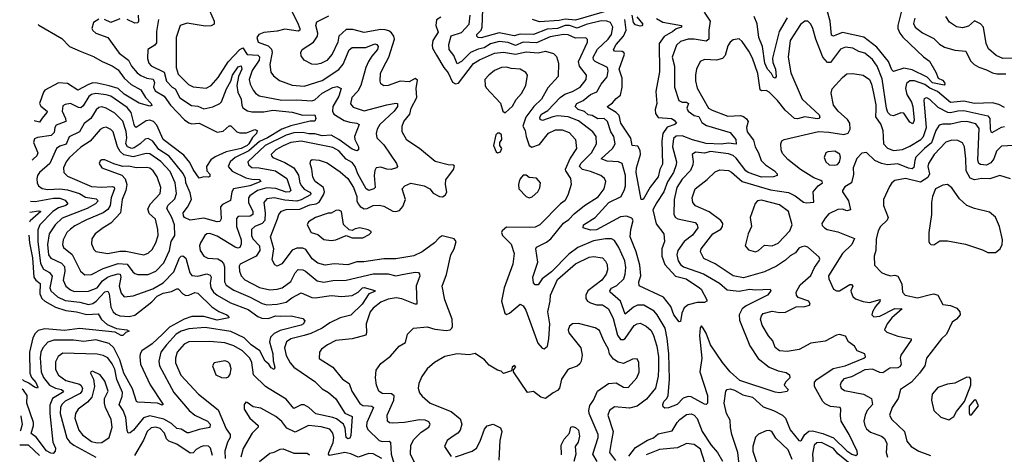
# Model space of a CAD drawing. Extents: x 1954678 to 2060275, y 904822 to 1016299.
# Tile 207 of 256: x 1957857 to 1964424, y 979293 to 982195. Entities that reach past the tile are written whole.
import ezdxf

# ---------------------------------------------------------------- set-up
doc = ezdxf.new("R2010")
doc.units = 0

msp = doc.modelspace()

# ---------------------------------------------------------------- linework, layer by layer
at = {"layer": '0CON20XD'}
for points in [[(1959650, 982295), (1959710.6, 982175), (1959725.7, 982135), (1959725.2, 982124.8), (1959715, 982118.6), (1959625, 982132.1), (1959575, 982117.3), (1959485, 982108.6), (1959451.2, 982095), (1959438.6, 982075), (1959446.9, 982045), (1959515, 982021.3), (1959537.4, 981997.4), (1959540.3, 981975), (1959524.7, 981894.7), (1959531.4, 981845), (1959549.4, 981819.4), (1959589.1, 981789.1), (1959675, 981756.8), (1959755, 981751.9), (1959875, 981788.2), (1959985, 981861.3), (1960015, 981898.8), (1960055, 981992.9), (1960075, 982008.5), (1960165, 982008.1), (1960225, 982033.5), (1960240, 982030), (1960247.1, 982015), (1960243.4, 981995), (1960205, 981952.1), (1960184.5, 981915.5), (1960166.1, 981875), (1960131.7, 981755), (1960112.1, 981717.9), (1960072.4, 981675), (1960063.6, 981633.6), (1960081.2, 981611.2), (1960155, 981586.1), (1960305.3, 981625.3), (1960365, 981638.2), (1960377.1, 981635), (1960376.8, 981615), (1960355, 981584.7), (1960260, 981495), (1960240.4, 981465), (1960235.4, 981435), (1960240, 981405), (1960285, 981360), (1960370, 981235), (1960378, 981215), (1960370, 981205), (1960335.5, 981194.5), (1960305, 981196.2), (1960265, 981210.7), (1960234.7, 981205.3), (1960225, 981188.8), (1960221.1, 981155), (1960228.6, 981075), (1960220, 981065), (1960185, 981054.6), (1960168.2, 981065), (1960113.5, 981165)], [(1962422.1, 982245), (1962462, 982185), (1962453.8, 982125), (1962453.8, 982065), (1962435, 982051.8), (1962355, 982065.3), (1962315, 982064.7), (1962265, 982048.2), (1962238.5, 982025), (1962209.7, 981945), (1962224.1, 981885), (1962223.8, 981745), (1962254.5, 981655), (1962275, 981643.6), (1962305, 981644), (1962316.9, 981635), (1962306.1, 981605), (1962315, 981584.7), (1962355, 981555.3), (1962387.8, 981547.8), (1962407.8, 981507.8), (1962438.1, 981488.1), (1962595, 981440.9), (1962632.7, 981395), (1962636.9, 981363.1), (1962585, 981369.5), (1962535, 981363.2), (1962435, 981369.3), (1962345, 981393.6), (1962275, 981418.5), (1962235, 981416.2), (1962219, 981401), (1962210.5, 981345), (1962237, 981245), (1962235.7, 981225), (1962217, 981175), (1962177.2, 981112.8), (1962153.2, 981045), (1962105.8, 980975), (1962081, 980925), (1962101.7, 980831.7), (1962152.5, 980765), (1962157.5, 980715), (1962140.9, 980665), (1962140.5, 980615), (1962160.2, 980560.2), (1962231.7, 980481.7), (1962302.9, 980465), (1962392.2, 980405), (1962403.3, 980395), (1962440, 980325), (1962440, 980315), (1962425, 980307.5), (1962375, 980306.5), (1962315, 980291.5), (1962289.7, 980270.3), (1962273.8, 980236.2), (1962265, 980180), (1962255, 980176.9), (1962219.3, 980225), (1962200.9, 980280.9), (1962151.9, 980341.9), (1961988.1, 980418.1), (1961987.1, 980445), (1961999.4, 980485), (1961992.8, 980555), (1961968.6, 980645), (1961929.4, 980745), (1961934.4, 980795), (1961949.4, 980855), (1961940.3, 980870.3), (1961905, 980882.1), (1961865, 980878.6), (1961705, 980791), (1961665, 980790.4), (1961616, 980805), (1961618.6, 980825), (1961695, 980873.3), (1961785.9, 980975), (1961868.5, 981015), (1961891.3, 981061.3), (1961897.6, 981085), (1961897.7, 981155), (1961876.4, 981235), (1961851.2, 981245), (1961775, 981249.6), (1961735.5, 981265), (1961811.8, 981335), (1961827.8, 981365), (1961820.8, 981415), (1961800, 981445), (1961778.3, 981515), (1961755, 981534.3), (1961712.3, 981532.3), (1961675, 981554.2), (1961649.3, 981559.3), (1961625, 981581.1), (1961582.5, 981595), (1961562.7, 981615), (1961572.5, 981635), (1961614.5, 981655), (1961665, 981694.8), (1961707.7, 981712.3), (1961735, 981764.5), (1961776.3, 981813.7), (1961783, 981853), (1961778.2, 981875), (1961695.2, 981915.2), (1961685, 981927.1), (1961681.4, 981945), (1961711.5, 981998.5), (1961781.7, 982065), (1961803.9, 982095), (1961814.2, 982145), (1961796.8, 982175), (1961774, 982185), (1961735, 982186.5), (1961635, 982162), (1961575, 982139), (1961525, 982155.8), (1961495, 982155.8), (1961445, 982136.8), (1961375, 982130.5), (1961285, 982096.7), (1961195, 982097.1), (1961155, 982087), (1961055, 982107), (1960935, 982074.7), (1960915.5, 982075.5), (1960905.7, 982085), (1960906.9, 982095), (1960934.4, 982125.6), (1960942.8, 982145), (1960945.3, 982264.7)], [(1958783.3, 982195), (1958770.3, 982115), (1958769.6, 982040.4), (1958759.1, 982025), (1958712.5, 981995), (1958710, 981935), (1958718.5, 981905), (1958735, 981887.7), (1958820.3, 981845), (1958837.2, 981785), (1958873.8, 981745), (1958894, 981734), (1958925, 981674.1), (1959002.2, 981622.2), (1959045, 981618.2), (1959085, 981599.7), (1959145, 981612.7), (1959192.2, 981635), (1959203.6, 981646.4), (1959236.6, 981733.4), (1959266.1, 981783.9), (1959277, 981825), (1959315, 981880), (1959335, 981887.3), (1959337.7, 981865), (1959316.6, 981815), (1959306.5, 981755), (1959311.8, 981711.8), (1959334.8, 981665), (1959338.2, 981625), (1959346.3, 981606.3), (1959376.8, 981586.8), (1959405, 981579.5), (1959485, 981578.7), (1959545, 981590.4), (1959675, 981577.7), (1959745, 981558.1), (1959825, 981559.4), (1959832.3, 981535), (1959825, 981517.1), (1959795, 981517.1), (1959666, 981486), (1959605, 981464.8), (1959509.1, 981405), (1959457.5, 981382.5), (1959385, 981320.1), (1959293.5, 981275), (1959260.3, 981245), (1959246.9, 981215), (1959274.1, 981184.1), (1959365, 981138), (1959405, 981129.8), (1959455, 981128.6), (1959464.6, 981115), (1959392.5, 981085), (1959283.6, 981065), (1959271.3, 981045), (1959262.7, 980987.3), (1959209.1, 980960.9), (1959196.2, 980945), (1959200, 980865), (1959192.7, 980847.3), (1959175, 980846.1), (1959085, 980870.2), (1958995, 980856.6), (1958957.5, 980875), (1958949.2, 980885), (1958948.6, 980905), (1958977.4, 980942.6), (1959002.7, 980995), (1958995, 981039.5), (1958964.2, 981105), (1958962.1, 981135), (1958948.6, 981168.6), (1958854, 981284), (1958785, 981328), (1958745, 981384.7), (1958715, 981402), (1958695, 981397.7), (1958661.1, 981365), (1958620.9, 981339.1), (1958605, 981335.8), (1958575.7, 981345.7), (1958565.5, 981365), (1958571.4, 981405), (1958568.4, 981448.4), (1958545, 981517.5), (1958491.3, 981571.3), (1958435, 981604.7), (1958405, 981612.7), (1958385, 981608.2), (1958366.4, 981593.6), (1958332, 981535), (1958287.8, 981502.2), (1958256.1, 981445), (1958187.3, 981412.7), (1958167.3, 981362.7), (1958125, 981350.8), (1958101.8, 981335), (1958058.3, 981235), (1957989.2, 981175), (1957976.6, 981155), (1957971.5, 981131.5), (1957973.2, 981105), (1957981.8, 981085), (1958007.6, 981067.6), (1958045, 981062), (1958125, 981065.5), (1958175, 981057.9), (1958255, 981033.4), (1958295, 981009.1), (1958368.1, 980998.1), (1958380.9, 980985), (1958363.5, 980965), (1958306.1, 980933.9), (1958140.2, 980869.8), (1958093.5, 980825), (1958052.7, 980765), (1958042.2, 980695), (1958050.2, 980625), (1958065, 980602.5), (1958135, 980568.7), (1958155, 980547.5), (1958158.1, 980515), (1958147.8, 980455), (1958165.2, 980415.2), (1958195, 980391.2), (1958221, 980381), (1958315, 980381.9), (1958374.8, 980405.2), (1958408.9, 980451.1), (1958443.2, 980476.8), (1958465.6, 980484.4), (1958515, 980497.5), (1958527.9, 980495), (1958532, 980475), (1958521.3, 980415), (1958535, 980368.9), (1958555, 980344.5), (1958615, 980350.6), (1958745, 980397.1), (1958815, 980438.8), (1958885, 980510.9), (1958922.8, 980605), (1958935, 980617.2), (1958945, 980618.4), (1958965, 980603.1), (1958991.6, 980505), (1959005, 980486.2), (1959045, 980483.2), (1959105, 980497.7), (1959128.4, 980488.4), (1959134.2, 980475), (1959128.5, 980435), (1959131.6, 980405), (1959150, 980375), (1959175, 980356.2), (1959262.2, 980305), (1959381, 980261), (1959445, 980214.2), (1959471.5, 980201.5), (1959515, 980199.5), (1959565, 980217), (1959596.6, 980216.6), (1959667.6, 980217.6), (1959745, 980198.9), (1959760, 980185), (1959750, 980165), (1959734, 980155), (1959595, 980120.2), (1959555, 980099.3), (1959531.1, 980075), (1959524.4, 980045), (1959545.2, 979965), (1959548.3, 979918.3), (1959560, 979875), (1959555, 979860), (1959535, 979870), (1959519.2, 979895), (1959495, 979915.6), (1959459.2, 979985), (1959400.2, 980025), (1959355, 980070.2), (1959265, 980113.1), (1959095, 980139.8), (1958985, 980130.8), (1958935, 980114.4), (1958901.2, 980095), (1958835.3, 980025), (1958799.2, 979975), (1958785.3, 979915), (1958790.5, 979885), (1958886.2, 979705), (1958987.9, 979585), (1959024.3, 979554.3), (1959108.9, 979515), (1959126.7, 979495), (1959125, 979471.4), (1959055, 979458.3), (1958985, 979436.2), (1958975, 979436.2), (1958935, 979461.8), (1958905, 979465.8), (1958868.9, 979498.9), (1958818.6, 979528.6), (1958725, 979549.6), (1958683.7, 979536.3), (1958615.9, 979455), (1958595, 979436.9), (1958580, 979435), (1958573, 979453), (1958565, 979539.4), (1958548.1, 979585), (1958521.4, 979625), (1958541, 979679), (1958543.4, 979705), (1958505, 979793.5), (1958490.9, 979860.9), (1958475, 979896.6), (1958445, 979938.2), (1958415, 979953.8), (1958373, 979963), (1958145, 979967.6), (1958112.9, 979947.1), (1958095, 979910), (1958095, 979858.8), (1958115, 979822.3), (1958165.5, 979785), (1958255, 979761.7), (1958265.3, 979755), (1958275.2, 979735), (1958272.4, 979715), (1958261.2, 979698.8), (1958161.4, 979648.6), (1958137.9, 979625), (1958129, 979605), (1958126.8, 979565), (1958170.7, 979400.7), (1958191.6, 979375), (1958218.2, 979355), (1958365, 979274.2)], [(1958385, 982197.1), (1958349.4, 982175), (1958338, 982135), (1958345, 982122), (1958365.7, 982105.7), (1958445.8, 982075), (1958520.5, 981970.5), (1958583.5, 981923.5), (1958603.3, 981885), (1958640, 981840), (1958665, 981821.9), (1958705.1, 981805.1), (1958748, 981798), (1958755.8, 981775.8)], [(1958525, 982201.3), (1958465, 982176.5), (1958423.3, 982195)], [(1958646.9, 982225), (1958650, 982185), (1958645, 982174.4), (1958625, 982171.8), (1958575, 982196.5)], [(1959122.9, 982255), (1959153.8, 982185), (1959154.3, 982165), (1959135.3, 982154.7), (1959095, 982151.3), (1958975, 982172), (1958928.6, 982155), (1958900, 982075), (1958901.2, 981958.8), (1958900.7, 981875), (1958915, 981831.9), (1958982.3, 981762.3), (1959015, 981745.4), (1959101.7, 981738.3), (1959134.4, 981755), (1959181.4, 981808.6), (1959247.4, 981912.6), (1959325, 981996.8), (1959345, 982007.4), (1959375, 981962.5), (1959445, 981958.3), (1959456.2, 981946.2), (1959455, 981923.9), (1959408.4, 981855), (1959388.1, 981795), (1959393.3, 981765), (1959415.4, 981725), (1959430.5, 981705), (1959455, 981687.5), (1959605, 981656.4), (1959705, 981660.4), (1959805, 981652.9), (1959825, 981659.5), (1959875, 981703.5), (1959945, 981742.7), (1959975, 981749.1), (1960000.8, 981735), (1959985.6, 981684.4), (1959946.2, 981615), (1959943.6, 981585), (1959952.3, 981565), (1960022.2, 981522.2), (1960059.7, 981509.7), (1960105, 981503.9), (1960121.5, 981495), (1960090.4, 981415), (1960093.2, 981395), (1960117.5, 981345), (1960117.1, 981325), (1960105, 981320), (1960075, 981329.7), (1959985.7, 981395.7), (1959935, 981423.2), (1959875, 981418.3), (1959825, 981433.6), (1959785, 981433.3), (1959745, 981442.6), (1959685, 981439.1), (1959635, 981423.5), (1959495, 981354.6), (1959379.6, 981245), (1959383.1, 981225), (1959405, 981208.6), (1959455, 981205.6), (1959564, 981186), (1959638.8, 981135), (1959666.5, 981053.5), (1959656, 981045), (1959635.6, 981044.4), (1959565, 981068.5), (1959505, 981072.5), (1959443.8, 981055), (1959391.3, 981018.7), (1959383.9, 981005), (1959383.5, 980975), (1959411.2, 980915), (1959411.8, 980895), (1959395, 980883.6), (1959315, 980880), (1959302.5, 980867.5), (1959303.3, 980815), (1959335.2, 980725), (1959334.8, 980695.2), (1959325.7, 980674.3), (1959315, 980670), (1959295, 980675.7), (1959175, 980749.3), (1959125, 980766.6), (1959105.4, 980764.6), (1959091.4, 980755), (1959062.2, 980705), (1959057.1, 980685), (1959062, 980655), (1959085.7, 980615.7), (1959113, 980603), (1959177.7, 980597.7), (1959200, 980585), (1959216.5, 980566.5), (1959224.2, 980545), (1959223.8, 980445), (1959235, 980423.2), (1959285, 980388.1), (1959395, 980343), (1959475, 980299.3), (1959505, 980291.2), (1959575, 980295.3), (1959635, 980308.2), (1959672.8, 980337.2), (1959735, 980370.5), (1959805, 980340.3), (1959827.5, 980337.5), (1959935, 980352.9), (1960005, 980345.9), (1960075, 980354.6), (1960115, 980376), (1960144.7, 980405), (1960155, 980407.7), (1960225, 980386.7), (1960225, 980380), (1960186.3, 980363.7), (1960141.2, 980295), (1960065, 980223.3), (1959994.4, 980205), (1959925, 980170.2), (1959875, 980134.8), (1959799.7, 980100.3), (1959755, 980087), (1959665.2, 980064.8), (1959636.2, 980045), (1959622.9, 980005), (1959635, 979953.1), (1959660.6, 979905), (1959685, 979876.1), (1959825, 979780), (1959875, 979730.4), (1959916.7, 979706.7), (1959965, 979663.3), (1960025, 979568.9), (1960074.4, 979545), (1960065, 979420), (1960058.3, 979401.7), (1960045, 979397.1), (1960035, 979405.8), (1960027.8, 979467.8), (1960016.1, 979495), (1959969.2, 979529.2), (1959945, 979539.7), (1959832.8, 979562.8), (1959785, 979606.8), (1959755, 979624.1), (1959735, 979624.7), (1959685, 979598.9), (1959635, 979661.6), (1959521.1, 979731.1), (1959496.4, 979746.4), (1959415.9, 979825), (1959405.2, 979905.2), (1959392.7, 979935), (1959343.2, 979985), (1959285, 980017.6), (1959225, 980036.7), (1959125, 980046.2), (1958985, 980043.2), (1958955, 980028.2), (1958907.8, 979975), (1958895.8, 979935), (1958895.8, 979905), (1958932.8, 979822.8), (1959050, 979695), (1959180.5, 979590.5), (1959235, 979464.5), (1959262.1, 979425), (1959261.3, 979405), (1959242.4, 979375), (1959225.8, 979315), (1959226.7, 979265)], [(1960541.5, 979135), (1960464.2, 979294.2), (1960466.8, 979355), (1960485, 979392.3), (1960535, 979441.2), (1960585.7, 979475), (1960594.3, 979495), (1960585, 979510.6), (1960562.2, 979522.2), (1960524.6, 979524.6), (1960423.3, 979506.7), (1960345, 979500.3), (1960323.5, 979503.5), (1960310, 979515), (1960307.8, 979555), (1960352.5, 979655), (1960355, 979683.3), (1960337.5, 979697.5), (1960275, 979700.4), (1960252.9, 979715), (1960237.5, 979755), (1960229.5, 979805), (1960234.3, 979855), (1960265, 979898.6), (1960331.2, 979948.8), (1960389.2, 980015), (1960430.2, 980039.8), (1960444, 980095), (1960484.3, 980135.7), (1960575, 980145.4), (1960625, 980129.5), (1960705, 980120.8), (1960728.8, 980125), (1960740, 980135), (1960744.5, 980145.5), (1960742.3, 980195), (1960692.5, 980325), (1960675.6, 980415), (1960705, 980493.3), (1960733.6, 980625), (1960755.6, 980665), (1960769.2, 980715), (1960755, 980732.5), (1960675, 980750.8), (1960655, 980739.2), (1960624.2, 980705), (1960542.2, 980645), (1960485, 980618), (1960365, 980598.9), (1960285, 980598.6), (1960151.7, 980578.3), (1960105, 980578.2), (1960045, 980558.2), (1959955, 980563.9), (1959895, 980555.3), (1959845, 980569.1), (1959807.8, 980597.8), (1959765, 980661.2), (1959745, 980669.7), (1959705, 980668.7), (1959675, 980655.9), (1959605, 980564.3), (1959575, 980550), (1959559.2, 980559.2), (1959541.7, 980591.7), (1959551.4, 980665), (1959530.8, 980745), (1959576.8, 980865), (1959586.4, 980893.6), (1959604.2, 980915.8), (1959635, 980927.3), (1959725, 980930.5), (1959791.7, 980958.3), (1959835.6, 980964.4), (1959853.7, 980976.3), (1959884, 981025), (1959890.4, 981045), (1959884.5, 981074.5), (1959828.8, 981115), (1959812.7, 981142.7), (1959806.5, 981196.5), (1959794.4, 981235.6), (1959798.8, 981255), (1959808.8, 981261.2), (1959855, 981257.5), (1959908.3, 981238.3), (1959995, 981178.2), (1960045.2, 981135.2), (1960083, 981075), (1960106.4, 981015), (1960106.8, 980985), (1960114.5, 980964.5), (1960127.7, 980947.7), (1960155, 980932.2), (1960175, 980934.8), (1960215, 980954.8), (1960255, 980957.1), (1960285, 980948.9), (1960345, 980916.9), (1960365, 980913.8), (1960389.6, 980920.4), (1960413.2, 980946.8), (1960431.1, 980995), (1960408, 981065), (1960425, 981086), (1960465.7, 981104.3), (1960555, 981086.7), (1960592, 981065), (1960615, 981035.8), (1960657.5, 981015), (1960677.3, 981012.7), (1960695.7, 981024.3), (1960705.6, 981044.4), (1960697.1, 981095), (1960699.1, 981125), (1960750.8, 981195), (1960756.2, 981216.2), (1960752.5, 981222.5), (1960714.2, 981225.8), (1960628.9, 981248.9), (1960524.3, 981335), (1960439.8, 981389.8), (1960408.5, 981445), (1960408.5, 981485), (1960418.5, 981515), (1960459.1, 981565), (1960468.9, 981605), (1960505.3, 981675), (1960501.5, 981735), (1960511.3, 981791.3), (1960495, 981801.1), (1960455, 981780.6), (1960395, 981784.6), (1960315, 981755.6), (1960285, 981754), (1960267, 981767), (1960261.5, 981785), (1960264.7, 981835.3), (1960282.8, 981877.3), (1960318.6, 981945), (1960358, 982065), (1960352.6, 982085), (1960337.2, 982107.2), (1960319.9, 982119.9), (1960295, 982127.4), (1960265, 982128.8), (1960155, 982108.6), (1960079, 982129), (1960035, 982128.7), (1959986.2, 982085), (1959979.2, 982045), (1959941.8, 981965), (1959905, 981923.2), (1959865, 981902.7), (1959834.6, 981894.6), (1959805, 981898.9), (1959754.2, 981925), (1959733.7, 981953.7), (1959731.9, 981975), (1959740.6, 981995), (1959815.7, 982044.3), (1959842.5, 982085), (1959846.4, 982105), (1959833.4, 982156.6), (1959840, 982180), (1959920, 982220)], [(1960665, 982211.5), (1960636.8, 982193.2), (1960633.1, 982156.9), (1960648.3, 982111.7), (1960611.8, 982055), (1960607.9, 982025), (1960611.5, 982005), (1960637.6, 981957.6), (1960685, 981876.5), (1960715, 981839.2), (1960745, 981777.3), (1960765, 981766), (1960785, 981770.9), (1960885, 981901.9), (1960922.9, 981927.1), (1961025, 981971.1), (1961085, 981977.4), (1961163.8, 981963.8), (1961235, 981980.7), (1961315.6, 981974.4), (1961365, 981983.5), (1961418, 981968), (1961438, 981948), (1961450.5, 981905), (1961449.1, 981815), (1961380.1, 981739.9), (1961336.5, 981665), (1961285.4, 981614.6), (1961233.8, 981545), (1961213.9, 981485), (1961228.4, 981455), (1961234.7, 981415), (1961254.7, 981355), (1961273.6, 981343.6), (1961325, 981362.6), (1961385, 981436.9), (1961430.1, 981459.9), (1961475, 981460.3), (1961521.6, 981441.6), (1961564, 981394), (1961571.8, 981335), (1961529, 981271), (1961495.2, 981195), (1961496.5, 981185), (1961531.3, 981135), (1961534.6, 981095.4), (1961515, 981030), (1961495, 980988.5), (1961464, 980966), (1961325.6, 980825), (1961295, 980810.8), (1961255, 980806.8), (1961105, 980808.8), (1961075.4, 980784.6), (1961071.1, 980775), (1961076.5, 980755), (1961135, 980696.9), (1961154.5, 980635), (1961147, 980563), (1961088.9, 980405), (1961069.8, 980315), (1961092.2, 980235), (1961105, 980227.1), (1961125, 980235.6), (1961195, 980294.6), (1961215, 980285.4), (1961232.6, 980255), (1961312.5, 980035), (1961341.7, 980001.7), (1961355, 979997.1), (1961377.1, 980015), (1961386.7, 980065), (1961392.9, 980165), (1961379.7, 980245), (1961396, 980315), (1961396.7, 980355), (1961445, 980459.3), (1961565, 980564), (1961655, 980609.3), (1961685, 980614.6), (1961745, 980604.4), (1961765, 980583.1), (1961775, 980560), (1961777.7, 980525), (1961769.1, 980495), (1961740.4, 980455), (1961647.2, 980385), (1961632.8, 980355), (1961633.5, 980333.5), (1961645.2, 980315.2), (1961664, 980304), (1961705, 980291.8), (1961745, 980291.5), (1961785, 980265.6), (1961815, 980200.6), (1961845, 980089.2), (1961865, 980059.4), (1961885, 980058.9), (1961895, 980066.7), (1961955, 980153.2), (1961975, 980165.4), (1961995, 980168.5), (1962035, 980149.6), (1962069.1, 980119.1), (1962085.6, 980085.6), (1962106.8, 980015), (1962117.3, 979945), (1962118.8, 979865), (1962115.6, 979815), (1962097.2, 979735), (1962038.1, 979661.9), (1961975.6, 979614.4), (1961925, 979601.4), (1961825, 979610.6), (1961790, 979585), (1961780.4, 979555), (1961815.3, 979445), (1961803.1, 979373.1), (1961791.2, 979305), (1961831.8, 979251.8)], [(1963815, 981500), (1963795, 981510), (1963755, 981571.5), (1963735, 981573.8), (1963685, 981553.3), (1963665, 981558.1), (1963648.2, 981575), (1963638.4, 981605), (1963610.3, 981800.3), (1963575.7, 981885), (1963545, 981928), (1963495, 981971.8), (1963455, 981981.4), (1963414.2, 982005), (1963365, 982010.5), (1963332.3, 981997.7), (1963265, 981909.1), (1963245, 981908.8), (1963214.8, 981944.8), (1963167.3, 982065), (1963146.5, 982136.5), (1963133.9, 982163.9), (1963115, 982184.2), (1963095, 982185.7), (1963065, 982163.1), (1962995.4, 982055), (1962983.3, 981945), (1963000.5, 981840.5), (1963075.2, 981665.2), (1963188.8, 981558.8), (1963193.2, 981545), (1963186.5, 981535), (1963176.2, 981533.8), (1963095, 981545.9), (1963045, 981532), (1963025, 981535.7), (1962961.7, 981591.7), (1962912.7, 981655), (1962855, 981710.4), (1962835, 981721.2), (1962805, 981720.3), (1962795.8, 981725.8), (1962780.6, 981835), (1962745, 981937.1), (1962721.5, 981985), (1962675, 982050), (1962655, 982068), (1962615, 982060), (1962595, 982043.8), (1962580.7, 982019.3), (1962562.1, 981955), (1962543.8, 981936.2), (1962505, 981924.7), (1962425, 981929.2), (1962395, 981915.7), (1962371.9, 981865), (1962365.7, 981825.7), (1962364.5, 981785.5), (1962376.7, 981736.7), (1962451.8, 981605), (1962475, 981590), (1962581.3, 981551.3), (1962665, 981555.7), (1962685, 981549.2), (1962705, 981532.9), (1962715.3, 981515), (1962704.7, 981475), (1962709.3, 981445), (1962750.9, 981390.9), (1962763.5, 981345), (1962785.8, 981305), (1962802.7, 981255), (1962830.5, 981225), (1962892, 981185), (1962908.9, 981165), (1962910, 981155), (1962885, 981145.3), (1962805, 981143.3), (1962714.9, 981174.9), (1962700.7, 981185), (1962635, 981270.2), (1962615, 981287), (1962585, 981300.2), (1962465, 981314), (1962425, 981304.3), (1962365, 981310.4), (1962341.9, 981295), (1962348.9, 981248.9), (1962347.2, 981225), (1962331.1, 981188.9), (1962275, 981129.7), (1962239.8, 981075), (1962221.7, 980995), (1962221.2, 980895), (1962230.5, 980875), (1962247.5, 980865), (1962361.5, 980841.5), (1962376.7, 980825), (1962381.2, 980805), (1962345, 980756.5), (1962289.3, 980715), (1962247.7, 980655), (1962239.4, 980625), (1962249.2, 980585), (1962265, 980560.4), (1962284.5, 980544.5), (1962419, 980499), (1962525, 980436.7), (1962575, 980390.6), (1962655, 980382.6), (1962725, 980396.2), (1962765, 980390.4), (1962862.5, 980395), (1962866.2, 980385), (1962844.2, 980355), (1962777.9, 980322.1), (1962702.5, 980285), (1962676, 980264), (1962655.8, 980225), (1962659.1, 980189.1), (1962728.1, 980018.1), (1962782.6, 979932.6), (1962855, 979875.4), (1962915, 979850.5), (1962968.9, 979838.9), (1962991.4, 979825), (1962994.4, 979805), (1962965.8, 979775), (1962956.2, 979755), (1962982, 979725), (1962975, 979712), (1962925, 979704), (1962895, 979707.5), (1962661.1, 979785), (1962595.8, 979845), (1962545.4, 979905.4), (1962465.3, 980025), (1962435, 980102.5), (1962415, 980135.8), (1962405, 980150), (1962395, 980137.5), (1962390.9, 980085), (1962406.7, 979935), (1962393.4, 979845), (1962445.3, 979685.3), (1962444.5, 979635.5), (1962435, 979626), (1962425, 979628.6), (1962335, 979676.5), (1962315, 979679.7), (1962282.2, 979667.8), (1962242.9, 979625), (1962185, 979602.9), (1962161.2, 979601.2), (1962149.3, 979609.3), (1962147.5, 979625), (1962153.6, 979645), (1962173.8, 979666.2), (1962182.4, 979685), (1962191, 979795), (1962187.6, 979965), (1962176.8, 980066.8), (1962161.7, 980135), (1962108.7, 980225), (1962087.9, 980247.9), (1962019.6, 980289.6), (1961978.1, 980288.1), (1961952.1, 980275), (1961895, 980228.8), (1961865.5, 980315.5), (1961796.5, 980376.5), (1961793.5, 980385), (1961805, 980401.9), (1961839.9, 980420.1), (1961885.8, 980465), (1961896.3, 980495), (1961899.6, 980539.6), (1961892.9, 980585), (1961853.4, 980673.4), (1961825, 980720.6), (1961805, 980731.2), (1961765, 980732.4), (1961685, 980717.6), (1961580, 980675), (1961520.5, 980629.5), (1961405, 980512.5), (1961341.1, 980465), (1961315, 980425.8), (1961295, 980424), (1961285, 980437.5), (1961279.4, 980475), (1961313.6, 980575), (1961300, 980665), (1961304.7, 980675.3), (1961370.6, 980709.4), (1961398.9, 980731.1), (1961485, 980836.1), (1961519.2, 980860.8), (1961555, 980899.1), (1961625, 980954.7), (1961715, 981012.1), (1961754.7, 981065.3), (1961767.5, 981115), (1961757.8, 981135), (1961733.7, 981153.7), (1961665, 981182), (1961610, 981195), (1961591.1, 981215), (1961600.5, 981235), (1961672.1, 981305), (1961704.7, 981365), (1961701.1, 981415), (1961679.5, 981445), (1961585, 981519.7), (1961515, 981547.1), (1961445, 981552.3), (1961413.2, 981546.8), (1961345, 981521.2), (1961327.8, 981527.8), (1961325.8, 981545), (1961336.9, 981565), (1961380.7, 981589.3), (1961462.5, 981675), (1961492.1, 981697.9), (1961545, 981715.2), (1961595, 981744.7), (1961634.6, 981795), (1961638.5, 981825), (1961591.3, 981885), (1961583.3, 981915), (1961643.5, 982045), (1961643.3, 982063.3), (1961633.4, 982073.4), (1961565, 982071.9), (1961515, 982093), (1961485, 982096.9), (1961395, 982080.7), (1961305, 982039.7), (1961215, 982044.5), (1961165, 982022.8), (1961115, 982042.9), (1961055, 982050.1), (1960997, 982033), (1960955, 982005.8), (1960915, 981998.9), (1960863.2, 981976.8), (1960805, 981916.4), (1960775, 981900), (1960752.8, 981955), (1960721.9, 981995), (1960719.7, 982029.8), (1960735, 982087.5), (1960805, 982109.5), (1960855.9, 982165), (1960862.5, 982225)], [(1961755, 982247.8), (1961565, 982191.9), (1961495, 982197.7), (1961455, 982188.2), (1961325, 982179.6), (1961277.5, 982195)], [(1962105, 982202.9), (1962147.8, 982177.8), (1962271.4, 982155), (1962270.6, 982145), (1962235, 982133.8), (1962213.8, 982115), (1962155, 982083.6), (1962121.9, 982035), (1962124.3, 981845.7), (1962099.3, 981715), (1962106.3, 981635), (1962096.4, 981595), (1962097.5, 981567.5), (1962115, 981541.5), (1962205, 981536.2), (1962223.1, 981525), (1962236.9, 981505), (1962226.2, 981495), (1962175, 981477.3), (1962146.9, 981435), (1962139.1, 981385), (1962145, 981230), (1962127.9, 981195), (1962115, 981146), (1962063.2, 981076.8), (1962016.7, 980995), (1962002.5, 980995), (1961969.8, 981175), (1961972.2, 981205), (1961998.8, 981295), (1961995, 981322.5), (1961979.5, 981349.5), (1961943.3, 981355), (1961933.6, 981403.6), (1961867.5, 981505), (1961855.5, 981555.5), (1961835.5, 981575.5), (1961779.1, 981609.1), (1961778.1, 981615), (1961811.4, 981638.6), (1961835, 981668.6), (1961865, 981691.4), (1961875.2, 981744.8), (1961874.5, 981805), (1961856, 981865), (1961891.7, 981965), (1961887.5, 981975), (1961875, 981981.9), (1961824.8, 981984.8), (1961816.9, 981995), (1961835, 982030), (1961885.2, 982085), (1961901.5, 982125), (1961893.4, 982195)], [(1961973.7, 982213.7), (1962013.6, 982165), (1962006.4, 982153.6), (1961995, 982150.4), (1961965, 982159.8), (1961951.2, 982175), (1961942.3, 982225)], [(1962975, 982207.5), (1962923.7, 982115), (1962877.8, 981937.8), (1962879.9, 981909.9), (1962897.6, 981865), (1962901.9, 981815), (1962895, 981804.4), (1962885, 981809.2), (1962871.1, 981835), (1962844.4, 981864.4), (1962826.5, 981905), (1962810.8, 982015), (1962787.5, 982075), (1962776.1, 982166.1), (1962755.7, 982215)], [(1963737.1, 982245), (1963713.8, 982155), (1963714.8, 982134.8), (1963727.6, 982105), (1963748.2, 982078.2), (1963886.5, 981946.5), (1963925, 981918.8), (1963968, 981845), (1963983.3, 981805), (1964011.4, 981791.4), (1964024.4, 981775), (1964027.5, 981765), (1964022.5, 981757.5), (1963945, 981772.1), (1963910.9, 981810.9), (1963810.2, 981860.2), (1963755, 981870.6), (1963685, 981849.2), (1963675, 981860), (1963651.5, 981915), (1963575, 982011.8), (1963488.1, 982078.1), (1963345, 982109.8), (1963305, 982093.5), (1963285, 982083.8), (1963272.3, 982092.3), (1963262.2, 982185), (1963242.1, 982255)], [(1963827.7, 982205), (1963819.4, 982169.4), (1963830, 982145), (1963878, 982108), (1963955, 982069.7), (1963992.2, 982032.2), (1964025, 982012.3), (1964095, 981990.9), (1964168, 981985), (1964199.5, 981919.5), (1964223.3, 981895), (1964255, 981876.8), (1964305, 981860.6), (1964345, 981839.7), (1964375, 981834.3), (1964435, 981834.2)], [(1964505, 981937), (1964415, 981936.5), (1964371.1, 981955), (1964319.2, 981999.2), (1964303.5, 982035), (1964285.8, 982145), (1964265, 982167.3), (1964225, 982186.2), (1964185, 982152.2), (1964145, 982140), (1964105, 982146.2), (1964057.9, 982177.9), (1964033.8, 982215)], [(1957981.1, 982161.5), (1957985, 982157.1), (1958139.3, 982069.3), (1958189.4, 982015), (1958260.6, 981985), (1958348.5, 981948.5), (1958406.4, 981915), (1958475, 981886.4), (1958515, 981860.4), (1958554.5, 981804.5), (1958601.5, 981761.5), (1958666.2, 981726.2), (1958696, 981676), (1958733.8, 981635), (1958739.1, 981620.9), (1958725, 981618.5), (1958655, 981638.5), (1958555, 981697.9), (1958515, 981735.2), (1958455, 981753.7), (1958375, 981771.7), (1958345, 981772.2), (1958315, 981762.8), (1958245, 981724.7), (1958175, 981768.1), (1958115, 981773.6), (1958025.6, 981725), (1958015, 981711.1), (1957989.2, 981635), (1957998.2, 981618.2), (1958040.5, 981585), (1958038.5, 981575), (1958007.4, 981537.4), (1957989.6, 981510.4), (1957952.7, 981518.7)], [(1961095, 981573.3), (1961145, 981618), (1961167.5, 981662.5), (1961205, 981702.5), (1961232.2, 981755), (1961244, 981825), (1961232.4, 981842.4), (1961195, 981865.5), (1961135, 981869.3), (1961105, 981877.5), (1961071.2, 981875), (1961025, 981855.5), (1960985.5, 981824.5), (1960960, 981795), (1960961.2, 981755), (1960969.5, 981739.5), (1961065, 981636.7), (1961080, 981585), (1961095, 981573.3)], [(1963331.3, 979551.3), (1963334.6, 979594.6), (1963330, 979605), (1963265, 979611.8), (1963229.5, 979629.5), (1963213.2, 979645), (1963158.4, 979745), (1963157.8, 979775), (1963175, 979793.3), (1963283.4, 979866.6), (1963362, 979885), (1963487.5, 979935), (1963497.5, 979945), (1963494, 979965), (1963443.4, 979983.4), (1963425, 980016), (1963384.2, 980045), (1963365, 980081.2), (1963325, 980092.5), (1963305, 980089.1), (1963230.5, 980049.5), (1963134.7, 980035.3), (1963056.5, 979993.5), (1962975, 979979.1), (1962924.7, 979984.7), (1962895, 980005.8), (1962880.9, 980050.9), (1962850.6, 980085), (1962810, 980155), (1962798.9, 980195), (1962805, 980218.8), (1962817, 980233), (1962875, 980249.5), (1962925, 980240.4), (1962965, 980243.1), (1963035, 980278), (1963095, 980279.8), (1963125, 980288.1), (1963130, 980295), (1963121.5, 980315), (1963049.7, 980339.8), (1963037.3, 980355), (1963036.2, 980375), (1963062.2, 980425), (1963135, 980487.5), (1963158.8, 980541.2), (1963190, 980585), (1963194.3, 980595), (1963189.1, 980609.1), (1963115, 980675.5), (1963095, 980681.8), (1963075, 980677.7), (1963055, 980668.7), (1963031, 980639), (1962995, 980619.2), (1962965, 980589.1), (1962905, 980548.4), (1962825, 980510.6), (1962685, 980471.4), (1962615.7, 980485), (1962495, 980565.9), (1962421.2, 980601.2), (1962397.5, 980645), (1962401.9, 980665), (1962480.8, 980765), (1962534.7, 980795.3), (1962545.5, 980815), (1962546.5, 980835), (1962533.3, 980855), (1962455, 980912.8), (1962365, 980951.8), (1962347.1, 980975), (1962342.3, 981005), (1962361.5, 981065), (1962442.4, 981127.6), (1962495, 981180), (1962526.7, 981193.3), (1962585, 981187.5), (1962605, 981177.3), (1962675.2, 981115.2), (1962865, 981059.5), (1962985, 981040.9), (1963029.4, 981019.4), (1963085, 980975.5), (1963105, 980971.8), (1963154.1, 980975.9), (1963148.8, 981045), (1963182.7, 981085), (1963210.9, 981105), (1963210.5, 981115), (1963200.7, 981120.7), (1963155, 981140), (1963065, 981195.4), (1962980.6, 981260.6), (1962945, 981302.5), (1962935.6, 981325), (1962934.2, 981365), (1962941.2, 981385), (1962955, 981396), (1963185, 981448.9), (1963255, 981444.8), (1963355, 981428.6), (1963382.8, 981437.2), (1963396.1, 981465), (1963393.6, 981505), (1963378.3, 981528.3), (1963315.5, 981585), (1963285.5, 981625), (1963268.9, 981705), (1963276.6, 981733.4), (1963345, 981809.4), (1963375, 981833.3), (1963415, 981836.5), (1963484, 981824), (1963524.6, 981795), (1963538.6, 981765), (1963551.9, 981705), (1963567.2, 981627.2), (1963566.4, 981595), (1963566, 981546), (1963600.4, 981495), (1963614.4, 981455), (1963619, 981365), (1963645, 981337.5), (1963685, 981321.8), (1963745, 981329.2), (1963795, 981350.8), (1963867.1, 981395), (1963886, 981415), (1963904.8, 981475), (1963890, 981655), (1963891.8, 981668.2), (1963905, 981674.3), (1963925, 981664.4), (1963981, 981611), (1964045, 981578.1), (1964065, 981574.8), (1964115, 981587), (1964155, 981588.5), (1964313.5, 981553.5), (1964328.1, 981535), (1964329.5, 981465), (1964335, 981445.8), (1964342.5, 981442.5), (1964405, 981478.1), (1964425, 981481.4)], [(1958755.8, 981775.8), (1958750.4, 981745), (1958760.9, 981720.9), (1958821.8, 981685), (1958863.3, 981623.3), (1958955.9, 981525.9), (1958985, 981506.4), (1959005, 981500), (1959055, 981504.7), (1959175, 981444.6), (1959215, 981450.9), (1959255, 981487.1), (1959265, 981485.7), (1959305, 981446.9), (1959325, 981439.4), (1959370.9, 981439.1), (1959425, 981460.6), (1959440.8, 981455), (1959436.5, 981435), (1959410.7, 981409.3), (1959385.7, 981365), (1959374, 981355), (1959335, 981334.4), (1959235, 981313), (1959160.1, 981279.9), (1959131.2, 981258.8), (1959104, 981214), (1959106.1, 981186.1), (1959125.8, 981164.2), (1959125, 981147.5), (1959117.3, 981142.7), (1959085, 981146.2), (1959055, 981136.7), (1959014.8, 981195), (1958991.7, 981241.7), (1958951.2, 981291.2), (1958814.8, 981395), (1958771.3, 981491.4), (1958749.6, 981515), (1958725, 981524.1), (1958700.1, 981519.9), (1958635, 981475.4), (1958625, 981481.5), (1958619.6, 981495), (1958600.7, 981575), (1958575, 981608.9), (1958465, 981683.9), (1958434, 981694), (1958365, 981701.3), (1958335.6, 981695), (1958317.7, 981682.3), (1958281, 981619), (1958265, 981607.3), (1958249.2, 981609.2), (1958195, 981635.4), (1958161.2, 981628.8), (1958145, 981618.6), (1958140.3, 981585), (1958163.2, 981535), (1958165.7, 981514.3), (1958099.9, 981490.1), (1958091.2, 981475), (1958087.4, 981442.6), (1958067.7, 981422.3), (1957975, 981408.8), (1957955, 981400), (1957949.5, 981375), (1957978.1, 981305), (1957971.2, 981285), (1957949.2, 981265), (1957941.2, 981257.7)], [(1964425, 981607.5), (1964388.4, 981628.4), (1964345, 981638.8), (1964225, 981634.3), (1964155, 981651.8), (1964065, 981642.6), (1963978.1, 981715), (1963928.1, 981738.1), (1963895, 981761.3), (1963825, 981785.8), (1963795, 981786.9), (1963771.8, 981768.2), (1963765.7, 981734.3), (1963774.4, 981695), (1963804.4, 981645), (1963815.2, 981615), (1963823.3, 981525), (1963815, 981500)], [(1958292, 980492), (1958335, 980493.2), (1958415, 980533.7), (1958515, 980566.3), (1958575, 980561.9), (1958612, 980512), (1958625, 980500), (1958645, 980493.4), (1958715, 980493.7), (1958764.6, 980515), (1958817.7, 980572.3), (1958856.5, 980653.5), (1958867.5, 980715), (1958890.9, 980755), (1958888.9, 980825), (1958871.9, 980875), (1958837.6, 980935), (1958845.9, 980955), (1958891.1, 980998.9), (1958903, 981035), (1958895.2, 981105), (1958860.4, 981180.4), (1958798.9, 981248.9), (1958725, 981299.8), (1958701.6, 981301.6), (1958615, 981280.1), (1958552.7, 981292.7), (1958528.3, 981315), (1958509, 981345), (1958480, 981445), (1958465, 981461.8), (1958435, 981476.5), (1958415, 981473.3), (1958395, 981461.5), (1958326.7, 981383.3), (1958265, 981344.7), (1958187.2, 981272.8), (1958167.5, 981245), (1958150.4, 981205), (1958152.2, 981175), (1958175, 981149.2), (1958335, 981081.9), (1958405, 981077.7), (1958475, 981081.8), (1958487, 981077), (1958489.3, 981065), (1958466.2, 981005), (1958460.2, 980955), (1958445, 980928.2), (1958415, 980905.9), (1958302.3, 980857.7), (1958225, 980818.8), (1958195, 980797.3), (1958172, 980775), (1958147.2, 980725), (1958142, 980695), (1958149.6, 980675), (1958206.3, 980626.3), (1958262.3, 980515), (1958292, 980492)], [(1964257.5, 981467.5), (1964235, 981500.3), (1964175, 981515.2), (1964135, 981513), (1964068, 981498), (1964015, 981497.6), (1963990, 981490), (1963966.8, 981455), (1963937.7, 981372.3), (1963891.1, 981335), (1963835, 981277.1), (1963826.7, 981255), (1963822, 981208), (1963810.5, 981199.5), (1963785, 981203.9), (1963715, 981232.3), (1963645, 981224.9), (1963604.9, 981234.9), (1963560, 981255), (1963505, 981308), (1963475, 981304.4), (1963441.8, 981268.2), (1963415.8, 981205), (1963417.9, 981162.1), (1963405, 981106.2), (1963361.6, 981078.4), (1963345.6, 981055), (1963345.7, 981045), (1963385, 980985.8), (1963399.4, 980925), (1963375, 980919.5), (1963345, 980930.2), (1963315, 980927.3), (1963255, 980897.9), (1963230.3, 980869.7), (1963208, 980835), (1963210.3, 980820.3), (1963224.5, 980804.5), (1963242.5, 980795), (1963315, 980778.2), (1963424.7, 980734.7), (1963407.7, 980695), (1963345.8, 980635), (1963251.5, 980485), (1963252.9, 980465), (1963285, 980396.7), (1963305, 980385.7), (1963325, 980385.6), (1963395, 980426.2), (1963405, 980426.2), (1963413.6, 980415), (1963400, 980385), (1963401.9, 980375), (1963415, 980347.1), (1963431.9, 980331.9), (1963482.5, 980312.5), (1963525, 980305.7), (1963596.9, 980326.9), (1963595, 980314.3), (1963565, 980280.8), (1963545.8, 980245), (1963541.5, 980225), (1963555, 980211.5), (1963595, 980215.9), (1963695, 980267.5), (1963743.8, 980265), (1963674.9, 980205.1), (1963642.5, 980165), (1963625.6, 980125), (1963641.4, 980108.6), (1963715, 980081.1), (1963803.8, 980065), (1963804.2, 980055), (1963733.6, 979955), (1963730, 979935), (1963736.9, 979895), (1963730.3, 979879.7), (1963715, 979871.3), (1963661.9, 979868.1), (1963615, 979837.5), (1963595, 979840), (1963545, 979861.9), (1963495, 979856.3), (1963405, 979811.6), (1963355, 979796.2), (1963336.4, 979775), (1963330, 979755), (1963336, 979735), (1963359.5, 979719.5), (1963484.7, 979694.7), (1963539.4, 979665), (1963544.6, 979625), (1963510, 979585), (1963495.5, 979555), (1963488.5, 979515), (1963493.6, 979485), (1963505, 979464.4), (1963531.3, 979441.3), (1963605, 979415.4), (1963625, 979400), (1963641.5, 979365), (1963637.5, 979305), (1963645.3, 979275)], [(1961045, 981306.7), (1961065, 981312.5), (1961072.5, 981335), (1961060, 981355), (1961060, 981375), (1961072.5, 981395), (1961070, 981425), (1961057, 981437), (1961045, 981437.5), (1961033.3, 981425), (1961017.5, 981355), (1961035, 981313.3), (1961045, 981306.7)], [(1964485, 981354.7), (1964405, 981350.4), (1964372.5, 981317.5), (1964354.1, 981265), (1964335, 981240), (1964305, 981224.2), (1964265, 981228.5), (1964254.6, 981235), (1964247.3, 981257.3), (1964257.5, 981467.5)], [(1960113.5, 981165), (1960095, 981214), (1960075, 981240.9), (1960034.4, 981264.4), (1959985, 981318.8), (1959945, 981342.1), (1959735, 981384.1), (1959665, 981375.2), (1959615, 981353.5), (1959564.7, 981325), (1959535.5, 981295), (1959535.6, 981285), (1959545, 981274.7), (1959625, 981241.6), (1959684.6, 981205), (1959716.9, 981156.9), (1959725.7, 981105.7), (1959736.3, 981085), (1959755, 981064.4), (1959793, 981043), (1959799.6, 981035), (1959796.7, 981025), (1959735, 980992.1), (1959705, 980983.3), (1959625, 980990.4), (1959555, 981005.9), (1959505, 980998.4), (1959484.7, 980975), (1959495.5, 980905), (1959491.3, 980855), (1959475, 980833.3), (1959425.2, 980814.8), (1959404.2, 980795), (1959403, 980755), (1959412.9, 980732.9), (1959457.5, 980685), (1959458.7, 980655), (1959434.5, 980615.5), (1959327.1, 980562.9), (1959321.5, 980548.5), (1959323.1, 980515), (1959334.6, 980485), (1959358.8, 980458.8), (1959457.4, 980407.4), (1959525, 980391.2), (1959575, 980394.8), (1959606.9, 980405), (1959665, 980448), (1959695, 980504.6), (1959715, 980527.9), (1959745, 980524.1), (1959762.7, 980515), (1959840.8, 980450.8), (1959885, 980441.8), (1959945, 980454.1), (1960035, 980455.3), (1960215, 980498.3), (1960315, 980497.4), (1960365, 980485.8), (1960420, 980495), (1960495, 980509.5), (1960516.7, 980506.7), (1960524, 980495), (1960525, 980482.5), (1960501.8, 980418.2), (1960505, 980296.7), (1960495, 980295.6), (1960405, 980331.9), (1960367.8, 980337.8), (1960315, 980329.3), (1960265, 980308.9), (1960215, 980269.6), (1960194.7, 980245), (1960167.1, 980165), (1960171.4, 980105), (1960165, 980089.2), (1960075, 980064.4), (1959965, 980052.5), (1959909.2, 980025), (1959870, 979995), (1959856, 979975), (1959855, 979933.8), (1959946.2, 979876.2), (1960010, 979795), (1960054.6, 979765), (1960073.2, 979715), (1960125, 979633.1), (1960145, 979619.8), (1960183, 979617), (1960204.8, 979614.8), (1960216, 979605), (1960172.6, 979505), (1960170.5, 979480.5), (1960178.4, 979458.4), (1960255, 979384.7), (1960275, 979378.4), (1960321.9, 979381.9), (1960331.4, 979375), (1960334.6, 979295.4), (1960351.8, 979235)], [(1964465, 981132), (1964395, 981154.6), (1964327.1, 981132.9), (1964275, 981133.6), (1964225, 981125.9), (1964197.4, 981137.4), (1964169.1, 981185), (1964167.6, 981265), (1964157.9, 981345), (1964145, 981372.5), (1964115, 981389.1), (1964075, 981389.6), (1964035, 981378.2), (1963957.6, 981295), (1963919.2, 981235), (1963913.8, 981215), (1963925.2, 981165), (1963915, 981141.1), (1963865, 981111), (1963765.4, 981134.6), (1963695, 981120.8), (1963673.8, 981105), (1963657.9, 981082.1), (1963619.2, 980995), (1963617.5, 980955), (1963649.2, 980875), (1963643.3, 980856.7), (1963599.2, 980815), (1963584, 980785), (1963570.5, 980729.5), (1963567.1, 980655), (1963556, 980615), (1963558.8, 980555), (1963605, 980507.5), (1963630, 980495), (1963665.7, 980485.7), (1963695, 980488.9), (1963715, 980482.9), (1963740.9, 980430.9), (1963745.4, 980375.4), (1963763.8, 980355), (1963845, 980337.1), (1963931.2, 980361.2), (1963953.6, 980363.6), (1963980, 980355), (1964013.3, 980293.3), (1964065, 980285.7), (1964108.2, 980268.2), (1964127.5, 980245), (1964129.2, 980225), (1964105, 980195.8), (1964077.5, 980175), (1964038.1, 980095), (1964005, 980064.3), (1963905.5, 979935), (1963894.5, 979885), (1963857.7, 979835), (1963805, 979775.4), (1963733.1, 979725), (1963715.5, 979665), (1963675.6, 979605), (1963659.5, 979555), (1963674.4, 979525), (1963759.1, 979445), (1963775, 979382), (1963802.9, 979345), (1963853.3, 979313.3), (1963932.5, 979285)], [(1963295, 981223.5), (1963312.1, 981227.9), (1963325.5, 981244.5), (1963331.9, 981275), (1963326.3, 981296.3), (1963295, 981316.9), (1963247.6, 981312.4), (1963235, 981305.7), (1963222.5, 981275), (1963234.2, 981245), (1963256.7, 981225), (1963295, 981223.5)], [(1958685, 980624.5), (1958715, 980635.5), (1958740.3, 980659.7), (1958765, 980704), (1958779.8, 980755), (1958779, 980795), (1958763.2, 980863.2), (1958721.5, 980901.5), (1958711.7, 980931.7), (1958729.2, 980965), (1958793.8, 981035), (1958798.9, 981075), (1958773.9, 981145), (1958746.8, 981185), (1958725, 981203.8), (1958705, 981209.1), (1958635, 981205.7), (1958585, 981217.6), (1958544.5, 981214.5), (1958485, 981232.2), (1958425, 981259.4), (1958405, 981260), (1958395, 981253.3), (1958386.2, 981235), (1958405, 981206.7), (1958537.6, 981157.6), (1958561.3, 981131.3), (1958572, 981095), (1958565.7, 981055), (1958541.6, 980995), (1958529.4, 980905), (1958465, 980836.9), (1958415, 980804.5), (1958360, 980765), (1958337.6, 980732.4), (1958335, 980697.5), (1958351.3, 980661.3), (1958365, 980647.1), (1958444.7, 980634.7), (1958525, 980649.1), (1958565, 980649), (1958685, 980624.5)], [(1961255, 981006.2), (1961275, 981012), (1961314, 981045), (1961326.8, 981073.2), (1961331.2, 981105), (1961305, 981136.2), (1961255, 981141.2), (1961235, 981156.7), (1961215, 981156.7), (1961195, 981132.5), (1961188.8, 981115), (1961183.8, 981095), (1961186.7, 981065), (1961235, 981013.3), (1961255, 981006.2)], [(1964315, 980640), (1964365, 980641.2), (1964395.8, 980664.2), (1964410, 980695), (1964412.5, 980725), (1964392.9, 980815), (1964365, 980876), (1964325, 980909.4), (1964224.6, 980934.6), (1964175, 980954.3), (1964125, 980999.2), (1964075, 981072.9), (1964045, 981094), (1964015, 981089.4), (1963965, 981065.7), (1963945.6, 981015), (1963938.6, 980975), (1963939.2, 980895), (1963920, 980775), (1963920, 980715), (1963925, 980702.5), (1963935, 980693.3), (1963955, 980691.2), (1963995, 980718.8), (1964045, 980718), (1964165, 980695.8), (1964278.8, 980658.8), (1964315, 980640)], [(1957929.1, 980983.5), (1957960.6, 980980.6), (1958083.5, 981003.5), (1958125, 981004), (1958159.8, 980989.8), (1958178.6, 980965), (1958165.6, 980955), (1958115, 980939.8), (1958078.4, 980915), (1957991.4, 980825), (1957977.1, 980792.9), (1957977.3, 980715), (1957996.9, 980566.9), (1958015, 980528.8), (1958056.6, 980506.6), (1958073.6, 980483.6), (1958059.2, 980405), (1958064.2, 980385), (1958109.6, 980345), (1958159.6, 980319.6), (1958258.5, 980308.5), (1958315, 980294.1), (1958345, 980299.6), (1958366.3, 980315), (1958425, 980377.6), (1958445, 980381.8), (1958455, 980363.8), (1958464.3, 980275), (1958479.7, 980245), (1958498.7, 980228.7), (1958525, 980218.9), (1958587.6, 980212.4), (1958625, 980222.7), (1958738.6, 980311.4), (1958775, 980348.7), (1958815, 980368.5), (1958868.8, 980381.2), (1958905, 980397.7), (1958915, 980397.7), (1958944.9, 980364.9), (1958965, 980352.9), (1958985, 980354.7), (1959025, 980372.6), (1959045, 980369.7), (1959138.3, 980278.3), (1959185, 980245.9), (1959239.4, 980225), (1959250.6, 980215), (1959252, 980205), (1959175, 980188), (1959085, 980212.3), (1959005, 980213.3), (1958955, 980194.5), (1958857.4, 980142.6), (1958809.2, 980095), (1958739.8, 980030.2), (1958672.9, 979985), (1958660.4, 979965), (1958657.6, 979945), (1958664, 979895), (1958727.1, 979757.1), (1958815, 979626), (1958807.9, 979622.1), (1958775.5, 979635.5), (1958645, 979640.6), (1958635.6, 979645.6), (1958610.3, 979730.3), (1958552.3, 979835), (1958524.5, 979925), (1958485, 980003.1), (1958453, 980033), (1958365, 980058.4), (1958285, 980045.7), (1958215, 980055.7), (1958083.9, 980056.1), (1958045, 980042.7), (1958011.2, 980005), (1957997.7, 979975), (1957993, 979937), (1958001.3, 979845), (1958015, 979805.5), (1958054.9, 979754.9), (1958095, 979734.8), (1958135.6, 979725), (1958148.9, 979715), (1958142.9, 979705), (1958077, 979665), (1958057.7, 979622.3), (1958057.3, 979565), (1958079.2, 979375), (1958095.6, 979334.4), (1958094.2, 979315), (1958080.8, 979299.2), (1958065, 979301.1), (1958035, 979317.5), (1957967.5, 979407.5), (1957933.1, 979433.1), (1957949.7, 979485), (1957950.2, 979505), (1957904.1, 979635), (1957907.7, 979685), (1957881.9, 979721.9), (1957873.7, 979728.8)], [(1962765, 980644.5), (1962785, 980653.1), (1962825, 980688.6), (1962875, 980685.6), (1962915, 980703.5), (1962994.2, 980785), (1963010, 980825), (1962985.5, 980915), (1962925, 980958.2), (1962805, 980989.3), (1962779.2, 980985), (1962763.2, 980966.8), (1962728.8, 980875), (1962738, 980815), (1962715.4, 980765), (1962696.2, 980685), (1962718.8, 980658.8), (1962765, 980644.5)], [(1957925.8, 980908.9), (1957985, 980919.5), (1957997.5, 980915), (1957927.2, 980852.8), (1957922.9, 980843.5)], [(1959935, 980720), (1959965, 980724.4), (1960035, 980754.2), (1960075, 980739.2), (1960145, 980739.2), (1960188.6, 980761.4), (1960202.5, 980775), (1960201.7, 980781.7), (1960182.3, 980792.3), (1960125.5, 980805.5), (1960095, 980799.2), (1960075, 980788), (1960055, 980791.2), (1960017.4, 980827.4), (1960004.2, 980914.2), (1959985, 980922.5), (1959965, 980922), (1959935, 980902.5), (1959915, 980902.9), (1959830.8, 980875), (1959782.5, 980845), (1959774, 980825), (1959801.2, 980775), (1959845, 980760), (1959885, 980728.1), (1959935, 980720)], [(1957919.1, 980756.4), (1957923.6, 980705), (1957943.3, 980605), (1957952.3, 980475), (1957965, 980455.3), (1957993.3, 980433.2), (1957991, 980365), (1958004.6, 980334.6), (1958025.7, 980315.7), (1958095, 980274.8), (1958165, 980254.2), (1958235, 980244.8), (1958305, 980225.9), (1958381.1, 980231.1), (1958403, 980193), (1958440.2, 980160.2), (1958503.2, 980133.2), (1958572.5, 980125), (1958587.5, 980115), (1958565, 980106.2), (1958545, 980085.8), (1958535, 980085.7), (1958495, 980107.9), (1958255, 980133.9), (1958155, 980119.2), (1958025, 980130), (1957981.2, 980118.8), (1957960.5, 980099.5), (1957945, 980070.5), (1957923.3, 979975), (1957925.2, 979835), (1957936.2, 979806.2), (1957965, 979771.8), (1957977.6, 979742.4), (1957975, 979734), (1957955, 979740.9), (1957918.3, 979768.3), (1957885, 979783), (1957876.5, 979791.9)], [(1961708.1, 979245), (1961681, 979295), (1961715.2, 979405), (1961716.1, 979425), (1961655.3, 979565), (1961652.2, 979585), (1961659.4, 979619.4), (1961684.1, 979655), (1961710.4, 979715), (1961783.7, 979766.3), (1961835, 979770), (1961885, 979740.6), (1961915, 979738.6), (1961974.4, 979805), (1961988, 979842), (1961985.7, 979905.7), (1961975, 979931.2), (1961945, 979928.5), (1961885, 979900), (1961848.5, 979908.5), (1961818.5, 979928.5), (1961790.8, 979965), (1961783.3, 979995), (1961750.6, 980055), (1961725, 980120), (1961695, 980138.5), (1961585, 980166.9), (1961545, 980164), (1961525, 980148.8), (1961515.6, 980125), (1961518.9, 980105), (1961600.9, 980005), (1961607.8, 979955), (1961601.9, 979915), (1961592.8, 979897.2), (1961575, 979881.9), (1961523.3, 979865), (1961510, 979855), (1961471.9, 979795), (1961457.5, 979735), (1961445, 979719.2), (1961415.5, 979704.5), (1961363.2, 979666.8), (1961332.9, 979675), (1961283.2, 979713.2), (1961245, 979706.7), (1961150, 979845), (1961151.7, 979858.3), (1961166.7, 979875), (1961157, 979887), (1961142.5, 979875), (1961138.3, 979851.7), (1961085, 979832.5), (1961068, 979848), (1961043.8, 979855), (1960988.3, 979888.3), (1960958, 979925), (1960895.7, 979965.7), (1960855, 979956.7), (1960775, 979964.5), (1960693.4, 979946.6), (1960622.8, 979907.2), (1960575, 979864.3), (1960538.3, 979811.7), (1960519.2, 979765), (1960515.8, 979734.2), (1960524.7, 979704.7), (1960540.5, 979680.5), (1960595.8, 979635), (1960735, 979580), (1960795, 979530.8), (1960806.4, 979495), (1960794.6, 979455), (1960778.5, 979435), (1960740.8, 979409.3), (1960708.1, 979385), (1960691.4, 979345), (1960735, 979278.8)], [(1959235, 979804.2), (1959249.7, 979810.3), (1959261.2, 979828.8), (1959266.7, 979865), (1959257.9, 979897.9), (1959245, 979910.5), (1959225, 979917.7), (1959153.8, 979905), (1959144, 979885), (1959166, 979825), (1959203.6, 979806.4), (1959235, 979804.2)], [(1958375, 979370.8), (1958405, 979373.2), (1958454.2, 979405.8), (1958473.9, 979475), (1958467.8, 979525), (1958429.1, 979605), (1958421.8, 979635), (1958423.2, 979665), (1958447.3, 979715), (1958425, 979780.8), (1958395, 979824), (1958342.3, 979847.7), (1958332.5, 979845), (1958330, 979835), (1958350, 979795), (1958356.2, 979746.2), (1958338.2, 979675), (1958309.3, 979640.7), (1958246.2, 979595), (1958228.7, 979565), (1958224.7, 979535), (1958251.8, 979455), (1958275, 979423.3), (1958335, 979379.7), (1958375, 979370.8)], [(1964055, 979524), (1964088.2, 979545), (1964105, 979578.1), (1964158.6, 979645), (1964201.5, 979755), (1964200.8, 979795), (1964195, 979806.2), (1964175, 979809.2), (1964095, 979768), (1964045, 979760.8), (1963980.9, 979739.1), (1963942.5, 979695), (1963938, 979655), (1963955, 979586.7), (1964001.7, 979541.7), (1964055, 979524)], [(1962658.6, 979205), (1962646.3, 979305), (1962606.1, 979425), (1962598.5, 979471.5), (1962595, 979521.2), (1962572.5, 979565), (1962556, 979635), (1962566.9, 979715), (1962575, 979725.8), (1962595, 979730.9), (1962625, 979722.2), (1962681, 979691), (1962745, 979674.3), (1962815, 979610.4), (1962885, 979586.8), (1962945.2, 979555.2), (1962964.8, 979534.8), (1962995, 979456.4), (1963055, 979386.4), (1963065, 979382.9), (1963072.2, 979387.8), (1963093.5, 979426.5), (1963121.7, 979448.3), (1963145, 979449), (1963215, 979432.8), (1963285, 979403.9), (1963375, 979316.7), (1963407.8, 979295), (1963435, 979285.8), (1963445.6, 979294.4), (1963441.9, 979315), (1963389.4, 979425), (1963337.3, 979515), (1963331.3, 979551.3)], [(1960272.8, 979265), (1960215, 979297.3), (1960185, 979297.7), (1960115, 979274.1), (1960065, 979297.3), (1960025, 979305.5), (1959924.2, 979285), (1959917.1, 979295), (1959919.3, 979305), (1959947.9, 979372.1), (1959952.4, 979405), (1959945, 979435.6), (1959925, 979462.1), (1959867.8, 979477.8), (1959784.3, 979485.7), (1959695, 979442.2), (1959638.8, 979468.8), (1959605, 979512.5), (1959565.6, 979545.6), (1959465, 979600.6), (1959415, 979610.8), (1959375, 979640), (1959365, 979642.5), (1959354.1, 979625.9), (1959354, 979595), (1959392.5, 979535), (1959447.5, 979485), (1959448.6, 979475), (1959408.5, 979435), (1959347.7, 979332.3), (1959331.2, 979275)], [(1964205, 979556.7), (1964253.3, 979616.7), (1964235, 979656.2), (1964224.3, 979655.7), (1964190.8, 979615), (1964190.6, 979570.6), (1964195, 979557.5), (1964205, 979556.7)], [(1957861.4, 979449), (1957864.4, 979455), (1957874.8, 979495), (1957868, 979545), (1957865.9, 979550.9)], [(1961920, 979280), (1961965, 979338.2), (1962045, 979387.5), (1962085, 979402.3), (1962115, 979429), (1962210.1, 979449.9), (1962241.8, 979505), (1962260, 979525), (1962305, 979559.2), (1962335, 979563.1), (1962355, 979554.6), (1962375, 979531.5), (1962409.8, 979445), (1962468.3, 979355), (1962510.5, 979305), (1962545, 979246.7)], [(1959143.5, 979285), (1959129.2, 979335), (1959117.3, 979347.3), (1959085, 979348.9), (1959065, 979343.2), (1959035, 979324.7), (1959015, 979303.6), (1958995, 979301.6), (1958905, 979361.2), (1958850.9, 979380.9), (1958837.2, 979397.2), (1958824, 979435), (1958795, 979466.5), (1958765, 979475.2), (1958735, 979470.6), (1958708.2, 979445), (1958682.8, 979387.2), (1958622, 979285)], [(1960765, 979275.6), (1960874, 979315), (1960903.3, 979335), (1960929.2, 979380.8), (1960958.3, 979461.7), (1960975, 979483.8), (1961015, 979493.8), (1961065, 979469.2), (1961073.3, 979445), (1961058.9, 979385), (1961052.5, 979255)], [(1961470.7, 979290.7), (1961468.8, 979355), (1961488, 979395), (1961523.8, 979435), (1961533.8, 979475), (1961545, 979478.8), (1961565, 979472.5), (1961584, 979455), (1961591.1, 979415), (1961582.2, 979375), (1961562.5, 979345), (1961566.2, 979295), (1961554.2, 979245.8)], [(1963008.8, 979258.8), (1962983.4, 979323.4), (1962900.8, 979400.8), (1962873.8, 979445), (1962855, 979451.9), (1962835, 979449.2), (1962785, 979427.1), (1962765, 979408.6), (1962746.2, 979345), (1962746.7, 979315), (1962803.4, 979145)], [(1963385, 979239.3), (1963315, 979296.3), (1963285, 979332), (1963205, 979372.9), (1963175, 979371), (1963156.4, 979355), (1963145.9, 979295), (1963148.5, 979225)], [(1957988.7, 979285), (1957915, 979353.4), (1957857.2, 979353.7)], [(1959456.7, 979245), (1959525, 979302.1), (1959555, 979306.7), (1959595, 979326.7), (1959615, 979329.5), (1959685, 979301.1), (1959775, 979301.2), (1959789.1, 979289.1)], [(1962426.1, 979236.1), (1962397.6, 979327.6), (1962355, 979357.8), (1962305, 979364.5), (1962245, 979335.9), (1962125, 979324.7), (1962035, 979288.8)]]:
    msp.add_lwpolyline(points, dxfattribs=at)

doc.saveas('drawing.dxf')
